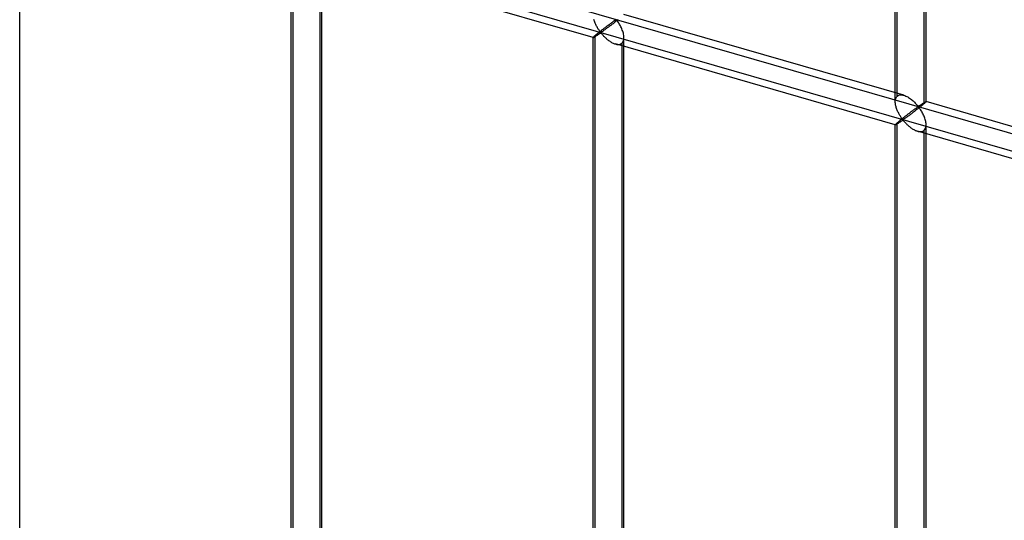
# Model space of a CAD drawing. Header units: millimetres. Extents: x -766 to 748, y -857 to 897.
# Tile 40 of 87: x -332 to -172, y 659 to 740. Entities that reach past the tile are written whole.
import ezdxf

# ---------------------------------------------------------------- set-up
doc = ezdxf.new("R2010")
doc.units = ezdxf.units.MM
doc.layers.add('MAIN-2', color=7, linetype='Continuous')

msp = doc.modelspace()

# ---------------------------------------------------------------- linework, layer by layer
at = {"layer": 'MAIN-2'}
for p, q in [((-189.44, 728.02), (-189.44, 824.01)), ((-431.4, 797.15), (746.4, 457.15)), ((697.56, 468.36), (-431.73, 794.36)), ((-185.11, 771.89), (-185.11, 726.77)), ((-184.77, 727.11), (-184.77, 772.18)), ((-189.77, 727.11), (-189.77, 767.86)), ((-332, 573.31), (-332, 765.86)), ((-287.59, 560.05), (-287.59, 752.02)), ((-287.92, 559.14), (-287.92, 751.69)), ((-238.84, 737.52), (-284.32, 750.64)), ((-283.26, 750.77), (-283.26, 558.81)), ((-282.92, 559.14), (-282.92, 751.69)), ((-188.38, 728.15), (-233.85, 741.28)), ((-238.68, 740.3), (-238.72, 740.44)), ((-238.63, 740.17), (-238.68, 740.3)), ((-238.58, 740.03), (-238.63, 740.17)), ((-238.53, 739.89), (-238.58, 740.03)), ((-238.47, 739.76), (-238.53, 739.89)), ((-238.41, 739.63), (-238.47, 739.76)), ((-238.35, 739.5), (-238.41, 739.63)), ((-238.28, 739.37), (-238.35, 739.5)), ((-238.22, 739.25), (-238.28, 739.37)), ((-238.15, 739.13), (-238.22, 739.25)), ((-238.08, 739.02), (-238.15, 739.13)), ((-238.01, 738.91), (-238.08, 739.02)), ((-237.12, 738.98), (-237.21, 738.91)), ((-237.03, 739.04), (-237.12, 738.98)), ((-236.95, 739.11), (-237.03, 739.04)), ((-236.87, 739.17), (-236.95, 739.11)), ((-236.78, 739.24), (-236.87, 739.17)), ((-236.77, 738.92), (-236.87, 738.85)), ((-236.7, 739.3), (-236.78, 739.24)), ((-236.66, 739), (-236.77, 738.92)), ((-236.62, 739.36), (-236.7, 739.3)), ((-236.56, 739.08), (-236.66, 739)), ((-236.53, 739.42), (-236.62, 739.36)), ((-236.45, 739.16), (-236.56, 739.08)), ((-236.45, 739.48), (-236.53, 739.42)), ((-236.37, 739.55), (-236.45, 739.48)), ((-236.33, 739.24), (-236.45, 739.16)), ((-236.29, 739.6), (-236.37, 739.55)), ((-236.22, 739.33), (-236.33, 739.24)), ((-236.21, 739.66), (-236.29, 739.6)), ((-236.1, 739.42), (-236.22, 739.33)), ((-236.14, 739.72), (-236.21, 739.66)), ((-236.06, 739.78), (-236.14, 739.72)), ((-235.98, 739.51), (-236.1, 739.42)), ((-235.99, 739.83), (-236.06, 739.78)), ((-235.92, 739.88), (-235.99, 739.83)), ((-235.86, 739.6), (-235.98, 739.51)), ((-235.85, 739.93), (-235.92, 739.88)), ((-235.74, 739.69), (-235.86, 739.6)), ((-235.78, 739.98), (-235.85, 739.93)), ((-235.71, 740.03), (-235.78, 739.98)), ((-235.62, 739.78), (-235.74, 739.69)), ((-235.65, 740.08), (-235.71, 740.03)), ((-235.59, 740.12), (-235.65, 740.08)), ((-235.5, 739.88), (-235.62, 739.78)), ((-235.53, 740.17), (-235.59, 740.12)), ((-235.47, 740.21), (-235.53, 740.17)), ((-235.38, 739.97), (-235.5, 739.88)), ((-235.41, 740.25), (-235.47, 740.21)), ((-235.36, 740.29), (-235.41, 740.25)), ((-235.25, 740.07), (-235.38, 739.97)), ((-235.31, 740.32), (-235.36, 740.29)), ((-235.26, 740.35), (-235.31, 740.32)), ((-235.21, 740.38), (-235.26, 740.35)), ((-235.13, 740.17), (-235.25, 740.07)), ((-235.16, 740.41), (-235.21, 740.38)), ((-235.1, 740.42), (-235.16, 740.41)), ((-235.01, 740.26), (-235.13, 740.17)), ((-235, 740.33), (-235.1, 740.42)), ((-234.89, 740.36), (-235.01, 740.26)), ((-234.92, 740.23), (-235, 740.33)), ((-234.84, 740.11), (-234.92, 740.23)), ((-234.77, 740.45), (-234.89, 740.36)), ((-234.75, 739.99), (-234.84, 740.11)), ((-234.67, 739.86), (-234.75, 739.99)), ((-234.58, 739.71), (-234.67, 739.86)), ((-234.49, 739.57), (-234.58, 739.71)), ((-234.41, 739.41), (-234.49, 739.57)), ((-234.33, 739.25), (-234.41, 739.41)), ((-234.25, 739.09), (-234.33, 739.25)), ((-234.18, 738.92), (-234.25, 739.09)), ((-234.11, 738.75), (-234.18, 738.92)), ((-238.84, 737.54), (-238.85, 737.52)), ((-238.85, 737.52), (-238.85, 737.52)), ((-238.85, 737.52), (-238.85, 737.52)), ((-238.85, 737.52), (-238.85, 737.52)), ((-238.85, 737.52), (-238.84, 737.52)), ((-238.85, 544.97), (-238.85, 737.52)), ((-238.83, 737.56), (-238.84, 737.54)), ((-238.84, 737.52), (-238.84, 737.52)), ((-238.84, 737.52), (-238.84, 737.52)), ((-238.84, 737.52), (-238.83, 737.52)), ((-238.8, 737.59), (-238.83, 737.56)), ((-238.83, 737.52), (-238.81, 737.52)), ((-238.81, 737.52), (-238.78, 737.53)), ((-238.77, 737.62), (-238.8, 737.59)), ((-238.78, 737.53), (-238.75, 737.55)), ((-238.72, 737.67), (-238.77, 737.62)), ((-238.75, 737.55), (-238.71, 737.57)), ((-238.66, 737.73), (-238.72, 737.67)), ((-238.71, 737.57), (-238.67, 737.59)), ((-238.67, 737.59), (-238.63, 737.62)), ((-238.59, 737.79), (-238.66, 737.73)), ((-238.63, 737.62), (-238.58, 737.65)), ((-238.51, 737.86), (-238.59, 737.79)), ((-238.58, 737.65), (-238.52, 737.68)), ((-238.52, 737.68), (-238.46, 737.72)), ((-238.46, 737.9), (-238.51, 737.86)), ((-238.51, 545.89), (-238.51, 737.86)), ((-238.4, 737.95), (-238.46, 737.9)), ((-238.46, 737.72), (-238.4, 737.76)), ((-238.34, 738.01), (-238.4, 737.95)), ((-238.4, 737.76), (-238.34, 737.8)), ((-238.27, 738.06), (-238.34, 738.01)), ((-238.34, 737.8), (-238.28, 737.84)), ((-238.28, 737.84), (-238.21, 737.89)), ((-238.2, 738.12), (-238.27, 738.06)), ((-238.21, 737.89), (-238.14, 737.93)), ((-238.13, 738.18), (-238.2, 738.12)), ((-238.14, 737.93), (-238.07, 737.98)), ((-238.05, 738.24), (-238.13, 738.18)), ((-238.07, 737.98), (-238.01, 738.02)), ((-237.97, 738.31), (-238.05, 738.24)), ((-237.94, 738.81), (-238.01, 738.91)), ((-238.01, 738.02), (-237.94, 738.07)), ((-237.89, 738.37), (-237.97, 738.31)), ((-237.88, 738.71), (-237.94, 738.81)), ((-237.94, 738.07), (-237.87, 738.11)), ((-237.81, 738.44), (-237.89, 738.37)), ((-237.81, 738.62), (-237.88, 738.71)), ((-237.87, 738.11), (-237.81, 738.16)), ((-237.75, 738.53), (-237.81, 738.62)), ((-237.73, 738.5), (-237.81, 738.44)), ((-237.81, 738.16), (-237.74, 738.2)), ((-237.69, 738.45), (-237.75, 738.53)), ((-237.74, 738.2), (-237.68, 738.24)), ((-237.64, 738.57), (-237.73, 738.5)), ((-237.61, 738.38), (-237.69, 738.45)), ((-237.68, 738.24), (-237.6, 738.25)), ((-237.55, 738.64), (-237.64, 738.57)), ((-237.52, 738.39), (-237.61, 738.38)), ((-237.6, 738.25), (-237.51, 738.19)), ((-237.47, 738.71), (-237.55, 738.64)), ((-237.45, 738.43), (-237.52, 738.39)), ((-237.51, 738.19), (-237.44, 738.11)), ((-237.38, 738.78), (-237.47, 738.71)), ((-237.38, 738.48), (-237.45, 738.43)), ((-237.44, 738.11), (-237.37, 738.03)), ((-237.29, 738.84), (-237.38, 738.78)), ((-237.31, 738.53), (-237.38, 738.48)), ((-237.37, 738.03), (-237.3, 737.95)), ((-237.23, 738.59), (-237.31, 738.53)), ((-237.3, 737.95), (-237.22, 737.86)), ((-237.21, 738.91), (-237.29, 738.84)), ((-237.14, 738.65), (-237.23, 738.59)), ((-237.22, 737.86), (-237.14, 737.77)), ((-237.05, 738.71), (-237.14, 738.65)), ((-237.14, 737.77), (-237.05, 737.68)), ((-236.96, 738.78), (-237.05, 738.71)), ((-237.05, 737.68), (-236.96, 737.59)), ((-236.87, 738.85), (-236.96, 738.78)), ((-236.96, 737.59), (-236.86, 737.5)), ((-236.86, 737.5), (-236.76, 737.4)), ((-236.76, 737.4), (-236.66, 737.31)), ((-234.05, 738.58), (-234.11, 738.75)), ((-233.99, 738.4), (-234.05, 738.58)), ((-233.94, 738.23), (-233.99, 738.4)), ((-233.91, 738.06), (-233.94, 738.23)), ((-233.88, 737.88), (-233.91, 738.06)), ((-233.86, 737.71), (-233.88, 737.88)), ((-233.88, 737.16), (-233.86, 737.34)), ((-233.85, 737.54), (-233.86, 737.71)), ((-233.86, 737.34), (-233.85, 737.54)), ((-233.85, 544.97), (-233.85, 737.52)), ((-236.66, 737.31), (-236.55, 737.22)), ((-236.55, 737.22), (-236.44, 737.14)), ((-236.44, 737.14), (-236.33, 737.05)), ((-236.33, 737.05), (-236.21, 736.97)), ((-236.21, 736.97), (-236.1, 736.89)), ((-236.1, 736.89), (-235.98, 736.81)), ((-235.98, 736.81), (-235.86, 736.74)), ((-235.86, 736.74), (-235.74, 736.68)), ((-235.74, 736.68), (-235.62, 736.62)), ((-235.62, 736.62), (-235.5, 736.57)), ((-235.5, 736.57), (-235.37, 736.52)), ((-235.37, 736.52), (-235.25, 736.48)), ((-235.25, 736.48), (-235.11, 736.44)), ((-189.77, 723.35), (-235.24, 736.48)), ((-235.11, 736.44), (-234.98, 736.42)), ((-234.98, 736.42), (-234.84, 736.41)), ((-234.84, 736.41), (-234.72, 736.41)), ((-234.72, 736.41), (-234.59, 736.42)), ((-234.59, 736.42), (-234.48, 736.45)), ((-234.48, 736.45), (-234.37, 736.49)), ((-234.37, 736.49), (-234.27, 736.54)), ((-234.27, 736.54), (-234.18, 736.61)), ((-234.18, 736.61), (-234.08, 736.72)), ((-234.18, 736.61), (-234.18, 544.64)), ((-234.08, 736.72), (-234, 736.85)), ((-234, 736.85), (-233.93, 737)), ((-233.93, 737), (-233.88, 737.16)), ((-189.69, 727.63), (-189.64, 727.75)), ((-189.64, 727.75), (-189.59, 727.85)), ((-189.59, 727.85), (-189.52, 727.94)), ((-189.52, 727.94), (-189.44, 728.02)), ((-189.44, 728.02), (-189.32, 728.1)), ((-189.32, 728.1), (-189.19, 728.17)), ((-189.19, 728.17), (-189.04, 728.21)), ((-189.04, 728.21), (-188.89, 728.22)), ((-188.89, 728.22), (-188.72, 728.22)), ((-188.72, 728.22), (-188.55, 728.19)), ((-188.55, 728.19), (-188.37, 728.15)), ((-188.37, 728.15), (-188.21, 728.1)), ((-188.21, 728.1), (-188.06, 728.03)), ((-188.06, 728.03), (-187.9, 727.96)), ((-187.9, 727.96), (-187.75, 727.88)), ((-187.75, 727.88), (-187.6, 727.79)), ((-187.6, 727.79), (-187.45, 727.69)), ((-189.77, 727.24), (-189.75, 727.38)), ((-189.77, 727.09), (-189.77, 727.24)), ((-189.77, 726.96), (-189.77, 727.09)), ((-189.76, 726.82), (-189.77, 726.96)), ((-189.74, 726.68), (-189.76, 726.82)), ((-189.75, 727.38), (-189.73, 727.51)), ((-189.71, 726.55), (-189.74, 726.68)), ((-189.73, 727.51), (-189.69, 727.63)), ((-189.68, 726.41), (-189.71, 726.55)), ((-189.64, 726.27), (-189.68, 726.41)), ((-189.6, 726.14), (-189.64, 726.27)), ((-189.56, 726), (-189.6, 726.14)), ((-187.45, 727.69), (-187.3, 727.58)), ((-187.3, 727.58), (-187.16, 727.47)), ((-187.16, 727.47), (-187.02, 727.36)), ((-187.02, 727.36), (-186.88, 727.24)), ((-186.88, 727.24), (-186.76, 727.13)), ((-186.76, 727.13), (-186.63, 727.01)), ((-186.63, 727.01), (-186.52, 726.89)), ((-186.52, 726.89), (-186.41, 726.78)), ((-186.41, 726.78), (-186.31, 726.66)), ((-186.31, 726.66), (-186.22, 726.56)), ((-186.23, 726.15), (-186.28, 726.12)), ((-186.18, 726.19), (-186.23, 726.15)), ((-186.22, 726.56), (-186.13, 726.46)), ((-186.14, 726.22), (-186.18, 726.19)), ((-186.09, 726.24), (-186.14, 726.22)), ((-186.13, 726.46), (-186.02, 726.37)), ((-186.02, 726.25), (-186.09, 726.24)), ((-186.02, 726.37), (-185.96, 726.38)), ((-185.92, 726.16), (-186.02, 726.25)), ((-185.96, 726.38), (-185.91, 726.41)), ((-185.81, 726.19), (-185.93, 726.1)), ((-185.84, 726.06), (-185.92, 726.16)), ((-185.91, 726.41), (-185.87, 726.44)), ((-185.87, 726.44), (-185.82, 726.46)), ((-185.82, 726.46), (-185.78, 726.5)), ((-185.69, 726.29), (-185.81, 726.19)), ((-185.78, 726.5), (-185.73, 726.53)), ((-185.73, 726.53), (-185.68, 726.56)), ((-185.58, 726.38), (-185.69, 726.29)), ((-185.68, 726.56), (-185.63, 726.59)), ((-185.63, 726.59), (-185.58, 726.63)), ((-185.58, 726.63), (-185.53, 726.66)), ((-185.47, 726.47), (-185.58, 726.38)), ((-185.53, 726.66), (-185.48, 726.69)), ((-185.48, 726.69), (-185.44, 726.73)), ((-185.37, 726.55), (-185.47, 726.47)), ((-185.44, 726.73), (-185.39, 726.76)), ((-185.39, 726.76), (-185.34, 726.79)), ((-185.28, 726.63), (-185.37, 726.55)), ((-185.34, 726.79), (-185.29, 726.82)), ((-185.29, 726.82), (-185.25, 726.85)), ((-185.19, 726.7), (-185.28, 726.63)), ((-185.25, 726.85), (-185.2, 726.88)), ((-185.2, 726.88), (-185.16, 726.91)), ((-185.11, 726.77), (-185.19, 726.7)), ((-185.16, 726.91), (-185.12, 726.93)), ((-185.12, 726.93), (-185.08, 726.96)), ((-185.05, 726.82), (-185.11, 726.77)), ((-185.08, 726.96), (-185.04, 726.98)), ((-185, 726.87), (-185.05, 726.82)), ((-185.04, 726.98), (-185, 727)), ((-185, 727), (-184.97, 727.03)), ((-184.95, 726.91), (-185, 726.87)), ((-184.97, 727.03), (-184.94, 727.04)), ((-184.91, 726.95), (-184.95, 726.91)), ((-184.94, 727.04), (-184.91, 727.06)), ((-184.91, 727.06), (-184.88, 727.07)), ((-184.87, 726.99), (-184.91, 726.95)), ((-184.88, 727.07), (-184.86, 727.09)), ((-184.84, 727.02), (-184.87, 726.99)), ((-184.86, 727.09), (-184.84, 727.1)), ((-184.84, 727.1), (-184.82, 727.11)), ((-184.82, 727.04), (-184.84, 727.02)), ((-184.82, 727.11), (-184.8, 727.11)), ((-184.8, 727.07), (-184.82, 727.04)), ((-184.8, 727.11), (-184.79, 727.11)), ((-184.78, 727.08), (-184.8, 727.07)), ((-184.79, 727.11), (-184.78, 727.11)), ((-184.78, 727.11), (-184.78, 727.11)), ((-184.78, 727.11), (-184.78, 727.11)), ((-184.78, 727.11), (-184.78, 727.11)), ((-184.78, 727.11), (-184.78, 727.11)), ((-184.78, 727.11), (-184.77, 727.11)), ((-184.77, 727.11), (-184.78, 727.1)), ((-139.31, 713.99), (-184.78, 727.11)), ((-184.78, 727.1), (-184.78, 727.08)), ((-184.77, 727.11), (-184.77, 727.11)), ((-189.51, 725.86), (-189.56, 726)), ((-189.45, 725.73), (-189.51, 725.86)), ((-189.4, 725.59), (-189.45, 725.73)), ((-189.33, 725.46), (-189.4, 725.59)), ((-189.27, 725.33), (-189.33, 725.46)), ((-189.21, 725.21), (-189.27, 725.33)), ((-189.14, 725.09), (-189.21, 725.21)), ((-189.07, 724.97), (-189.14, 725.09)), ((-189.01, 724.85), (-189.07, 724.97)), ((-188.94, 724.74), (-189.01, 724.85)), ((-188.87, 724.64), (-188.94, 724.74)), ((-188.8, 724.54), (-188.87, 724.64)), ((-188.74, 724.45), (-188.8, 724.54)), ((-188.39, 724.54), (-188.48, 724.47)), ((-188.31, 724.61), (-188.39, 724.54)), ((-188.22, 724.68), (-188.31, 724.61)), ((-188.13, 724.74), (-188.22, 724.68)), ((-188.04, 724.81), (-188.13, 724.74)), ((-187.98, 724.54), (-188.07, 724.48)), ((-187.96, 724.88), (-188.04, 724.81)), ((-187.89, 724.61), (-187.98, 724.54)), ((-187.88, 724.94), (-187.96, 724.88)), ((-187.79, 724.68), (-187.89, 724.61)), ((-187.79, 725), (-187.88, 724.94)), ((-187.71, 725.07), (-187.79, 725)), ((-187.69, 724.75), (-187.79, 724.68)), ((-187.62, 725.13), (-187.71, 725.07)), ((-187.59, 724.83), (-187.69, 724.75)), ((-187.54, 725.19), (-187.62, 725.13)), ((-187.48, 724.91), (-187.59, 724.83)), ((-187.46, 725.26), (-187.54, 725.19)), ((-187.37, 724.99), (-187.48, 724.91)), ((-187.38, 725.32), (-187.46, 725.26)), ((-187.3, 725.38), (-187.38, 725.32)), ((-187.26, 725.08), (-187.37, 724.99)), ((-187.22, 725.44), (-187.3, 725.38)), ((-187.14, 725.16), (-187.26, 725.08)), ((-187.14, 725.5), (-187.22, 725.44)), ((-187.06, 725.55), (-187.14, 725.5)), ((-187.03, 725.25), (-187.14, 725.16)), ((-186.99, 725.61), (-187.06, 725.55)), ((-186.91, 725.34), (-187.03, 725.25)), ((-186.91, 725.66), (-186.99, 725.61)), ((-186.84, 725.72), (-186.91, 725.66)), ((-186.79, 725.43), (-186.91, 725.34)), ((-186.77, 725.77), (-186.84, 725.72)), ((-186.67, 725.52), (-186.79, 725.43)), ((-186.71, 725.82), (-186.77, 725.77)), ((-186.64, 725.87), (-186.71, 725.82)), ((-186.55, 725.61), (-186.67, 725.52)), ((-186.57, 725.91), (-186.64, 725.87)), ((-186.51, 725.96), (-186.57, 725.91)), ((-186.43, 725.71), (-186.55, 725.61)), ((-186.45, 726), (-186.51, 725.96)), ((-186.39, 726.04), (-186.45, 726)), ((-186.3, 725.81), (-186.43, 725.71)), ((-186.34, 726.08), (-186.39, 726.04)), ((-186.28, 726.12), (-186.34, 726.08)), ((-186.18, 725.9), (-186.3, 725.81)), ((-186.05, 726), (-186.18, 725.9)), ((-185.93, 726.1), (-186.05, 726)), ((-185.76, 725.95), (-185.84, 726.06)), ((-185.68, 725.82), (-185.76, 725.95)), ((-185.59, 725.69), (-185.68, 725.82)), ((-185.5, 725.55), (-185.59, 725.69)), ((-185.42, 725.4), (-185.5, 725.55)), ((-185.34, 725.25), (-185.42, 725.4)), ((-185.25, 725.09), (-185.34, 725.25)), ((-185.18, 724.92), (-185.25, 725.09)), ((-185.1, 724.75), (-185.18, 724.92)), ((-185.03, 724.58), (-185.1, 724.75)), ((-184.97, 724.41), (-185.03, 724.58)), ((-189.75, 723.39), (-189.77, 723.37)), ((-189.77, 723.37), (-189.77, 723.35)), ((-189.77, 530.81), (-189.77, 723.36)), ((-189.77, 723.35), (-189.77, 723.35)), ((-189.77, 723.35), (-189.77, 723.35)), ((-189.77, 723.35), (-189.77, 723.35)), ((-189.77, 723.35), (-189.77, 723.35)), ((-189.77, 723.35), (-189.77, 723.35)), ((-189.77, 723.35), (-189.77, 723.35)), ((-189.77, 723.35), (-189.75, 723.35)), ((-189.73, 723.42), (-189.75, 723.39)), ((-189.75, 723.35), (-189.73, 723.36)), ((-189.69, 723.46), (-189.73, 723.42)), ((-189.73, 723.36), (-189.71, 723.37)), ((-189.71, 723.37), (-189.68, 723.38)), ((-189.64, 723.5), (-189.69, 723.46)), ((-189.68, 723.38), (-189.64, 723.4)), ((-189.59, 723.56), (-189.64, 723.5)), ((-189.64, 723.4), (-189.6, 723.42)), ((-189.6, 723.42), (-189.55, 723.45)), ((-189.52, 723.62), (-189.59, 723.56)), ((-189.55, 723.45), (-189.5, 723.48)), ((-189.44, 723.69), (-189.52, 723.62)), ((-189.5, 723.48), (-189.45, 723.52)), ((-189.45, 723.52), (-189.39, 723.55)), ((-189.38, 723.74), (-189.44, 723.69)), ((-189.44, 531.72), (-189.44, 723.69)), ((-189.39, 723.55), (-189.33, 723.59)), ((-189.32, 723.79), (-189.38, 723.74)), ((-189.33, 723.59), (-189.27, 723.63)), ((-189.26, 723.84), (-189.32, 723.79)), ((-189.27, 723.63), (-189.2, 723.68)), ((-189.19, 723.9), (-189.26, 723.84)), ((-189.2, 723.68), (-189.14, 723.72)), ((-189.12, 723.95), (-189.19, 723.9)), ((-189.14, 723.72), (-189.07, 723.77)), ((-189.05, 724.01), (-189.12, 723.95)), ((-189.07, 723.77), (-189, 723.81)), ((-188.98, 724.08), (-189.05, 724.01)), ((-189, 723.81), (-188.93, 723.86)), ((-188.9, 724.14), (-188.98, 724.08)), ((-188.93, 723.86), (-188.86, 723.9)), ((-188.82, 724.2), (-188.9, 724.14)), ((-188.86, 723.9), (-188.8, 723.95)), ((-188.73, 724.27), (-188.82, 724.2)), ((-188.8, 723.95), (-188.73, 723.99)), ((-188.67, 724.36), (-188.74, 724.45)), ((-188.65, 724.34), (-188.73, 724.27)), ((-188.73, 723.99), (-188.67, 724.03)), ((-188.61, 724.28), (-188.67, 724.36)), ((-188.67, 724.03), (-188.61, 724.07)), ((-188.57, 724.4), (-188.65, 724.34)), ((-188.53, 724.21), (-188.61, 724.28)), ((-188.61, 724.07), (-188.52, 724.09)), ((-188.48, 724.47), (-188.57, 724.4)), ((-188.44, 724.23), (-188.53, 724.21)), ((-188.52, 724.09), (-188.44, 724.02)), ((-188.37, 724.27), (-188.44, 724.23)), ((-188.44, 724.02), (-188.37, 723.95)), ((-188.3, 724.31), (-188.37, 724.27)), ((-188.37, 723.95), (-188.3, 723.87)), ((-188.23, 724.37), (-188.3, 724.31)), ((-188.3, 723.87), (-188.23, 723.78)), ((-188.15, 724.42), (-188.23, 724.37)), ((-188.23, 723.78), (-188.15, 723.7)), ((-188.07, 724.48), (-188.15, 724.42)), ((-188.15, 723.7), (-188.06, 723.61)), ((-188.06, 723.61), (-187.97, 723.52)), ((-187.97, 723.52), (-187.88, 723.42)), ((-187.88, 723.42), (-187.79, 723.33)), ((-187.79, 723.33), (-187.69, 723.24)), ((-187.69, 723.24), (-187.58, 723.15)), ((-187.58, 723.15), (-187.48, 723.06)), ((-187.48, 723.06), (-187.37, 722.97)), ((-187.37, 722.97), (-187.25, 722.88)), ((-184.92, 724.23), (-184.97, 724.41)), ((-184.87, 724.06), (-184.92, 724.23)), ((-184.83, 723.89), (-184.87, 724.06)), ((-184.85, 722.83), (-184.81, 723)), ((-184.8, 723.71), (-184.83, 723.89)), ((-184.81, 723), (-184.78, 723.18)), ((-184.78, 723.54), (-184.8, 723.71)), ((-184.77, 723.37), (-184.78, 723.54)), ((-184.78, 723.18), (-184.77, 723.37)), ((-184.77, 530.81), (-184.77, 723.36)), ((-187.25, 722.88), (-187.14, 722.8)), ((-187.14, 722.8), (-187.02, 722.72)), ((-187.02, 722.72), (-186.9, 722.65)), ((-186.9, 722.65), (-186.78, 722.58)), ((-186.78, 722.58), (-186.67, 722.51)), ((-186.67, 722.51), (-186.55, 722.45)), ((-186.55, 722.45), (-186.42, 722.4)), ((-186.42, 722.4), (-186.3, 722.35)), ((-186.3, 722.35), (-186.17, 722.31)), ((-186.17, 722.31), (-186.04, 722.28)), ((-140.69, 709.18), (-186.17, 722.31)), ((-186.04, 722.28), (-185.9, 722.25)), ((-185.9, 722.25), (-185.77, 722.24)), ((-185.77, 722.24), (-185.64, 722.24)), ((-185.64, 722.24), (-185.52, 722.25)), ((-185.52, 722.25), (-185.4, 722.28)), ((-185.4, 722.28), (-185.3, 722.32)), ((-185.3, 722.32), (-185.2, 722.37)), ((-185.2, 722.37), (-185.11, 722.44)), ((-185.11, 722.44), (-185.01, 722.55)), ((-185.11, 722.44), (-185.11, 530.47)), ((-185.01, 722.55), (-184.92, 722.68)), ((-184.92, 722.68), (-184.85, 722.83))]:
    msp.add_line(p, q, dxfattribs=at)

doc.saveas('drawing.dxf')
